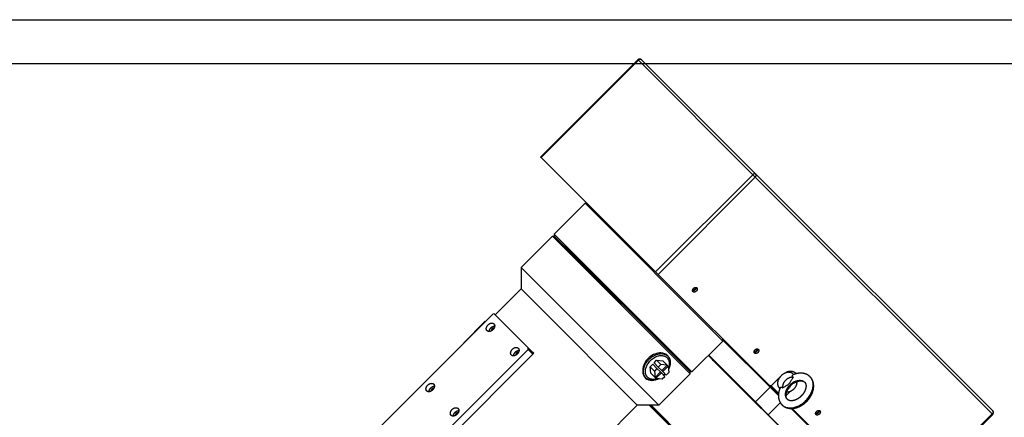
# Model space of a CAD drawing. Header units: inches. Extents: x 0 to 1685, y 0 to 1188.
# Tile 17 of 18: x 1069 to 1473, y 1025 to 1188. Entities that reach past the tile are written whole.
import ezdxf

# ---------------------------------------------------------------- set-up
doc = ezdxf.new("R2010")
doc.units = ezdxf.units.IN
doc.layers.add('Layer0000', color=7, linetype='Continuous', lineweight=25)

# ---------------------------------------------------------------- blocks, each defined once
blk = doc.blocks.new('ata-Border-A1-002')
at = {"color": 253, "ltscale": 0.5}
blk.add_line((0, 594), (841, 594), dxfattribs=at)
blk.add_line((7, 585), (834, 585))

msp = doc.modelspace()

# ---------------------------------------------------------------- linework, layer by layer
at = {"layer": 'Layer0000', "color": 7, "linetype": 'Continuous', "lineweight": 25}
for p, q in [((1282.8322405, 1131.5867826), (1322.7837737, 1171.5383157)), ((1283.0341761, 1131.384847), (1322.9857093, 1171.3363801)), ((1322.9857093, 1171.3363801), (1322.7837737, 1171.5383157)), ((1322.9857093, 1171.3363801), (1369.9893131, 1124.3327763)), ((1324.1979872, 1171.5383157), (1371.2015911, 1124.5347119)), ((1283.0341761, 1131.384847), (1282.8322405, 1131.5867826)), ((1283.0341761, 1131.384847), (1330.03778, 1084.3812431)), ((1330.03778, 1084.3812431), (1369.9893131, 1124.3327763)), ((1369.9893131, 1124.3327763), (1370.9892591, 1123.3328303)), ((1371.2015911, 1124.5347119), (1468.447043, 1027.2892599)), ((1331.0377259, 1083.3812972), (1370.9892591, 1123.3328303)), ((1370.9892591, 1123.3328303), (1468.234711, 1026.0873784)), ((1301.1360276, 1112.5758887), (1288.4081056, 1099.8479666)), ((1301.1360276, 1112.5758887), (1301.8431344, 1112.5758887)), ((1301.1360276, 1112.5758887), (1357.7045701, 1056.0073462)), ((1288.4081056, 1099.8479666), (1288.4081056, 1099.1408598)), ((1288.4081056, 1099.8479666), (1344.9766481, 1043.2794241)), ((1274.7969958, 1086.2354653), (1287.7016946, 1099.140164)), ((1287.7016946, 1099.140164), (1288.4088014, 1099.140164)), ((1295.9859658, 1090.8558928), (1287.7016946, 1099.140164)), ((1288.4081056, 1099.1408598), (1344.2688501, 1043.2801153)), ((1296.5895192, 1090.9594462), (1288.4088014, 1099.140164)), ((1344.2702371, 1042.5716215), (1295.9859658, 1090.8558928)), ((1344.269541, 1043.2794244), (1296.5895192, 1090.9594462)), ((1274.7969958, 1086.2354653), (1274.7969958, 1077.3966305)), ((1283.0812671, 1077.951194), (1274.7969958, 1086.2354653)), ((1331.0377259, 1083.3812972), (1330.03778, 1084.3812431)), ((1331.0377259, 1083.3812972), (1376.8820104, 1037.5370127)), ((1264.1903941, 1066.7900288), (1274.7969958, 1077.3966305)), ((1281.7868497, 1070.4067766), (1274.7969958, 1077.3966305)), ((1331.3655383, 1029.6669228), (1283.0812671, 1077.951194)), ((1263.805248, 1067.1751749), (1263.2016946, 1067.0716215)), ((1277.805248, 1053.1751749), (1263.805248, 1067.1751749)), ((1322.5267036, 1029.6669228), (1281.7868497, 1070.4067766)), ((1263.2016946, 1067.0716215), (1133.0940469, 936.9639738)), ((1260.120469, 1064.1424394), (1251.2816343, 1055.3036047)), ((1260.120469, 1064.1424394), (1260.1964908, 1064.0664177)), ((1251.357656, 1055.2275829), (1251.2816343, 1055.3036047)), ((1357.7045701, 1056.0073462), (1344.9766481, 1043.2794241)), ((1357.7045701, 1056.0073462), (1357.7045701, 1056.714453)), ((1377.0172556, 1037.0482141), (1357.7045701, 1056.3608996)), ((1147.5940469, 922.4639738), (1277.7016946, 1052.5716215)), ((1277.7016946, 1052.5716215), (1277.805248, 1053.1751749)), ((1279.7016946, 1050.5716215), (1277.7016946, 1052.5716215)), ((1279.7005866, 1051.2798362), (1277.805248, 1053.1751749)), ((1280.030421, 1050.9500019), (1279.7005866, 1051.2798362)), ((1279.7016946, 1050.5716215), (1279.805248, 1051.1751749)), ((1279.7119783, 1050.6315592), (1280.030421, 1050.9500019)), ((1149.5940469, 920.4639738), (1279.7016946, 1050.5716215)), ((1329.413731, 1047.0336579), (1330.4576952, 1048.0776222)), ((1331.163731, 1045.2836579), (1329.413731, 1047.0336579)), ((1332.2076952, 1046.3276222), (1330.4576952, 1048.0776222)), ((1330.4576952, 1048.0776222), (1333.0462029, 1047.8161298)), ((1333.0462029, 1047.8161298), (1334.7962029, 1046.0661298)), ((1334.4960164, 1050.3659433), (1335.0475795, 1049.8143801)), ((1371.006848, 1031.0378064), (1351.8709392, 1050.1737153)), ((1370.9095565, 1030.7815445), (1353.6642593, 1048.0268419)), ((1327.8040814, 1045.4240083), (1328.8480456, 1046.4679725)), ((1327.8040814, 1045.4240083), (1329.5540814, 1043.6740083)), ((1328.0655737, 1042.8355006), (1327.8040814, 1045.4240083)), ((1328.8480456, 1046.4679725), (1330.5980456, 1044.7179725)), ((1330.5980456, 1044.7179725), (1329.5540814, 1043.6740083)), ((1329.5540814, 1043.6740083), (1329.8155737, 1041.0855006)), ((1332.0230456, 1043.2929725), (1329.8155737, 1041.0855006)), ((1330.2155737, 1040.6855006), (1332.4230456, 1042.8929725)), ((1330.5980456, 1044.7179725), (1332.0230456, 1043.2929725)), ((1332.2076952, 1046.3276222), (1331.163731, 1045.2836579)), ((1331.163731, 1045.2836579), (1332.588731, 1043.8586579)), ((1332.4230456, 1042.8929725), (1332.0230456, 1043.2929725)), ((1334.7962029, 1046.0661298), (1332.2076952, 1046.3276222)), ((1332.4230456, 1042.8929725), (1333.8480456, 1041.4679725)), ((1334.7962029, 1046.0661298), (1332.588731, 1043.8586579)), ((1332.588731, 1043.8586579), (1332.988731, 1043.4586579)), ((1332.988731, 1043.4586579), (1335.1962029, 1045.6661298)), ((1332.988731, 1043.4586579), (1334.413731, 1042.0336579)), ((1334.413731, 1042.0336579), (1335.4576952, 1043.0776222)), ((1335.1962029, 1045.6661298), (1334.7962029, 1046.0661298)), ((1335.1962029, 1045.6661298), (1335.4576952, 1043.0776222)), ((1344.9766481, 1043.2794241), (1344.2695413, 1043.2794241)), ((1344.2702371, 1042.5716215), (1344.2702371, 1043.2787283)), ((1326.0673234, 1040.834124), (1325.5157602, 1041.3856871)), ((1329.8155737, 1041.0855006), (1328.0655737, 1042.8355006)), ((1329.8155737, 1041.0855006), (1330.2155737, 1040.6855006)), ((1330.2155737, 1040.6855006), (1332.8040814, 1040.4240083)), ((1331.3655383, 1029.6669228), (1344.2702371, 1042.5716215)), ((1332.8040814, 1040.4240083), (1333.8480456, 1041.4679725)), ((1381.5540134, 1041.7038445), (1377.4881494, 1037.6379805)), ((1371.006848, 1031.0378064), (1377.0172556, 1037.0482141)), ((1377.4881494, 1037.6379805), (1376.8820104, 1037.5370127)), ((1376.8820104, 1037.5370127), (1380.4637066, 1033.9553165)), ((1377.2735175, 1037.1455056), (1377.0172556, 1037.0482141)), ((1377.0172556, 1037.0482141), (1380.4547437, 1033.610726)), ((1377.4881494, 1037.6379805), (1380.5267042, 1034.5994256)), ((1383.6049842, 1033.6513918), (1385.285044, 1035.3314515)), ((1384.0862898, 1035.1222469), (1383.7953992, 1034.8313563)), ((1376.0676119, 1025.6234891), (1370.9095565, 1030.7815445)), ((1370.9095566, 1030.7815445), (1371.0068481, 1031.0378063)), ((1376.3202912, 1025.7243632), (1371.006848, 1031.0378064)), ((1299.9214459, 1007.0616651), (1322.5267036, 1029.6669228)), ((1331.3655383, 1029.6669228), (1322.5267036, 1029.6669228)), ((1327.4764512, 1029.6669228), (1373.7943169, 983.3490571)), ((1327.8300045, 1029.6669228), (1383.4729506, 974.0239767)), ((1383.8265041, 974.0239766), (1328.1835579, 1029.6669228)), ((1381.2538497, 1030.6579218), (1376.3202912, 1025.7243632)), ((1422.427418, 991.6380516), (1385.7610552, 1028.3044145)), ((1386.105643, 1028.3133801), (1428.2831778, 986.1358453)), ((1376.3202911, 1025.7243634), (1376.0676118, 1025.6234892)), ((1376.0676119, 1025.6234891), (1393.6752742, 1008.015827)), ((1396.3686508, 1005.6760037), (1376.3202912, 1025.7243632)), ((1428.2831778, 986.1358453), (1468.234711, 1026.0873784)), ((1428.4955098, 985.9235132), (1468.447043, 1025.8750464)), ((1468.234711, 1026.0873784), (1468.447043, 1025.8750464))]:
    msp.add_line(p, q, dxfattribs=at)
for centre, radius, start, end in [((1323.4908804, 1170.8312089), 1, 45.000063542, 135.004639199), ((1263.8740221, 1060.035333), 1.3376267, 93.465541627, 176.534458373), ((1273.8740221, 1050.035333), 1.3376267, 93.465541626, 176.534458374), ((1332.2446773, 1048.1142832), 3.1841012, 45.004084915, 51.488406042), ((1332.2151857, 1048.1052199), 3.3622767, 27.304383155, 38.754369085), ((1332.6914369, 1047.6257852), 3.3639693, 356.5537869, 44.227193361), ((1332.3212779, 1031.8829368), 26.7609517, 37.103987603, 43.093786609), ((1385.2299375, 1041.339679), 2.659425, 26.06251323, 37.101243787), ((1327.7674069, 1043.6370142), 3.1840833, 218.512022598, 224.995932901), ((1327.7764243, 1043.6664323), 3.3621736, 231.256923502, 242.695846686), ((1328.2589545, 1043.1944374), 3.3690298, 225.788368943, 273.548384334), ((1327.9286326, 1047.9530709), 8.0024033, 312.134877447, 317.865122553), ((1327.3860545, 1048.495649), 8.9751613, 312.445627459, 317.554372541), ((1384.956363, 1041.0451877), 2.0599163, 33.397323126, 44.977267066), ((1385.8078034, 1040.9060389), 2.5562499, 39.985930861, 44.998158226), ((1383.1509648, 1040.8103332), 5.2971786, 340.240855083, 344.67018987), ((1239.1252847, 1035.2865957), 1.3376267, 93.465541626, 176.534458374), ((1382.2126701, 1038.3014949), 2.0599164, 225.022733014, 236.602690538), ((1467.7399362, 1026.5821532), 1, 314.996260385, 44.999579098), ((1249.1252847, 1025.2865957), 1.3376267, 93.465541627, 176.534458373)]:
    msp.add_arc(centre, radius, start, end, dxfattribs=at)
for points, weights in [([(1324.1979872, 1171.5383157), (1323.692816, 1172.0434869), (1322.9857093, 1171.3363801)], [1, 0.707106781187, 1]), ([(1371.2015911, 1124.5347119), (1370.6964199, 1125.039883), (1369.9893131, 1124.3327763)], [1, 0.707106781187, 1]), ([(1370.9892591, 1123.3328303), (1371.6963658, 1124.0399371), (1371.2015911, 1124.5347119)], [1, 0.707106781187, 1]), ([(1334.5499449, 1049.3198718), (1336.4185507, 1047.7914721), (1335.2789535, 1044.8469829)], [1, 0.742268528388, 0.750239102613]), ([(1387.6154032, 1042.7135225), (1385.0895473, 1045.2393784), (1381.5540134, 1041.7038445)], [1, 0.707106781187, 1]), ([(1331.5420877, 1040.5514955), (1328.0919685, 1038.8094789), (1326.0673234, 1040.834124)], [0.751458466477, 0.730905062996, 1]), ([(1331.0347207, 1040.60275), (1328.3210858, 1039.5524997), (1326.7518293, 1041.1217562)], [0.944245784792, 0.736502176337, 0.750937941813]), ([(1391.7365089, 1031.5213489), (1397.4994292, 1037.2842692), (1393.4670148, 1041.3166836)], [1, 0.707106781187, 1]), ([(1381.9411742, 1029.7908431), (1385.9735887, 1025.7584286), (1391.7365089, 1031.5213489)], [1, 0.707106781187, 1]), ([(1468.447043, 1027.2892599), (1468.9418177, 1026.7944852), (1468.234711, 1026.0873784)], [1, 0.707106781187, 1])]:
    msp.add_rational_spline(points, weights, degree=2, dxfattribs=at)
for points, weights, knots in [([(1345.3965357, 1076.2703319), (1344.8282181, 1076.8386494), (1345.6237133, 1077.6341446), (1346.4192084, 1078.4296397), (1346.987526, 1077.8613221)], [1, 0.707106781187, 1, 0.707106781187, 1], [0, 0, 0, 0.25, 0.25, 0.5, 0.5, 0.5]), ([(1346.3612792, 1078.0315849), (1346.5748103, 1077.6046236), (1346.1140223, 1077.1438355), (1345.6532343, 1076.6830475), (1345.2262729, 1076.8965787)], [0.921941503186, 0.753477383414, 1, 0.753477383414, 0.921941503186], [0.53957978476, 0.53957978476, 0.53957978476, 0.75, 0.75, 0.96042021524, 0.96042021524, 0.96042021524]), ([(1346.660817, 1078.0293879), (1346.7645457, 1077.4912563), (1346.2655736, 1076.9922842), (1345.7666016, 1076.4933121), (1345.2284699, 1076.5970408)], [0.877960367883, 0.793767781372, 1, 0.793767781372, 0.877960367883], [0.57396979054, 0.57396979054, 0.57396979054, 0.75, 0.75, 0.92603020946, 0.92603020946, 0.92603020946]), ([(1346.987526, 1077.8613221), (1347.5558436, 1077.2930045), (1346.7603484, 1076.4975094), (1345.9648533, 1075.7020143), (1345.3965357, 1076.2703319)], [1, 0.707106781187, 1, 0.707106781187, 1], [0.5, 0.5, 0.5, 0.75, 0.75, 1, 1, 1]), ([(1260.8555005, 1060.2254274), (1259.8555005, 1061.2254274), (1261.2697141, 1062.639641), (1262.6839276, 1064.0538546), (1263.6839276, 1063.0538546)], [1, 0.707106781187, 1, 0.707106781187, 1], [0, 0, 0, 0.25, 0.25, 0.5, 0.5, 0.5]), ([(1263.6839276, 1063.0538546), (1264.6839276, 1062.0538546), (1263.2697141, 1060.639641), (1261.8555005, 1059.2254274), (1260.8555005, 1060.2254274)], [1, 0.707106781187, 1, 0.707106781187, 1], [0.5, 0.5, 0.5, 0.75, 0.75, 1, 1, 1]), ([(1261.7383432, 1059.9082701), (1261.7626073, 1060.7325342), (1262.4697141, 1061.439641), (1263.1768209, 1062.1467478), (1264.0010849, 1062.1710118)], [0.857864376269, 0.828427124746, 1, 0.828427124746, 0.857864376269], [0.10355339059, 0.10355339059, 0.10355339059, 0.25, 0.25, 0.39644660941, 0.39644660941, 0.39644660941]), ([(1270.8555005, 1050.2254274), (1269.8555005, 1051.2254274), (1271.2697141, 1052.639641), (1272.6839276, 1054.0538546), (1273.6839276, 1053.0538546)], [1, 0.707106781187, 1, 0.707106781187, 1], [0, 0, 0, 0.25, 0.25, 0.5, 0.5, 0.5]), ([(1273.6839276, 1053.0538546), (1274.6839276, 1052.0538546), (1273.2697141, 1050.639641), (1271.8555005, 1049.2254274), (1270.8555005, 1050.2254274)], [1, 0.707106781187, 1, 0.707106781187, 1], [0.5, 0.5, 0.5, 0.75, 0.75, 1, 1, 1]), ([(1271.7383432, 1049.9082701), (1271.7626073, 1050.7325342), (1272.4697141, 1051.439641), (1273.1768209, 1052.1467478), (1274.0010849, 1052.1710118)], [0.857864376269, 0.828427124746, 1, 0.828427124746, 0.857864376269], [0.10355339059, 0.10355339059, 0.10355339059, 0.25, 0.25, 0.39644660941, 0.39644660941, 0.39644660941]), ([(1370.6550947, 1051.0117729), (1370.0867771, 1051.5800905), (1370.8822722, 1052.3755856), (1371.6777673, 1053.1710808), (1372.2460849, 1052.6027632)], [1, 0.707106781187, 1, 0.707106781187, 1], [0, 0, 0, 0.25, 0.25, 0.5, 0.5, 0.5]), ([(1371.6198381, 1052.773026), (1371.8333693, 1052.3460646), (1371.3725812, 1051.8852766), (1370.9117932, 1051.4244886), (1370.4848319, 1051.6380197)], [0.921941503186, 0.753477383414, 1, 0.753477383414, 0.921941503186], [0.53957978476, 0.53957978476, 0.53957978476, 0.75, 0.75, 0.96042021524, 0.96042021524, 0.96042021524]), ([(1371.9193759, 1052.770829), (1372.0231047, 1052.2326974), (1371.5241326, 1051.7337253), (1371.0251605, 1051.2347532), (1370.4870289, 1051.3384819)], [0.877960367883, 0.793767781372, 1, 0.793767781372, 0.877960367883], [0.57396979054, 0.57396979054, 0.57396979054, 0.75, 0.75, 0.92603020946, 0.92603020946, 0.92603020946]), ([(1372.2460849, 1052.6027632), (1372.8144025, 1052.0344456), (1372.0189074, 1051.2389505), (1371.2234122, 1050.4434554), (1370.6550947, 1051.0117729)], [1, 0.707106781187, 1, 0.707106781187, 1], [0.5, 0.5, 0.5, 0.75, 0.75, 1, 1, 1]), ([(1326.0673234, 1040.834124), (1320.568062, 1046.3333853), (1330.0528848, 1050.3189468), (1333.2144924, 1051.6474672), (1335.0475795, 1049.8143801)], [1, 0.5, 1, 0.75, 0.75], [0, 0, 0, 0.33333333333, 0.33333333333, 0.5, 0.5, 0.5]), ([(1326.7518293, 1041.1217562), (1325.248008, 1042.6255775), (1326.1680608, 1045.2296881), (1329.1683466, 1053.7216742), (1334.5499449, 1049.3198718)], [0.750937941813, 0.765312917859, 1, 0.5, 1], [0.51020861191, 0.51020861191, 0.51020861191, 0.66666666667, 0.66666666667, 1, 1, 1]), ([(1335.0475795, 1049.8143801), (1336.8806666, 1047.981293), (1335.5521461, 1044.8196855), (1335.4506741, 1044.5782027), (1335.330208, 1044.3396158)], [0.75, 0.75, 1, 0.975172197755, 0.952810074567], [0.5, 0.5, 0.5, 0.66666666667, 0.66666666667, 0.68321853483, 0.68321853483, 0.68321853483]), ([(1386.4135216, 1042.5011905), (1384.3928369, 1044.5218752), (1381.5644098, 1041.6934481), (1378.7359826, 1038.865021), (1380.7566674, 1036.8443362)], [1, 0.707106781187, 1, 0.707106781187, 1], [0, 0, 0, 0.5, 0.5, 1, 1, 1]), ([(1386.5949406, 1041.0613566), (1384.941656, 1041.3924388), (1383.4035375, 1039.8543203), (1381.865419, 1038.3162018), (1382.1965012, 1036.6629173)], [1, 0.845521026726, 1, 0.845521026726, 1], [0, 0, 0, 0.5, 0.5, 1, 1, 1]), ([(1384.1685606, 1032.0182294), (1381.6946867, 1034.4921033), (1385.2302206, 1038.0276372), (1388.7657545, 1041.5631711), (1391.2396284, 1039.0892973)], [1, 0.707106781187, 1, 0.707106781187, 1], [0.25, 0.25, 0.25, 0.5, 0.5, 0.75, 0.75, 0.75]), ([(1383.8957862, 1035.1357356), (1385.4723965, 1034.9627893), (1386.8837325, 1036.3741253), (1388.2950677, 1037.7854605), (1388.1221224, 1039.3620703)], [0.979729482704, 0.856426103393, 1, 0.856426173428, 0.979729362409], [0.03529631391, 0.03529631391, 0.03529631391, 0.5, 0.5, 0.96470345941, 0.96470345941, 0.96470345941]), ([(1236.1067632, 1035.4766901), (1235.1067632, 1036.4766901), (1236.5209767, 1037.8909037), (1237.9351903, 1039.3051172), (1238.9351903, 1038.3051172)], [1, 0.707106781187, 1, 0.707106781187, 1], [0, 0, 0, 0.25, 0.25, 0.5, 0.5, 0.5]), ([(1238.9351903, 1038.3051172), (1239.9351903, 1037.3051172), (1238.5209767, 1035.8909037), (1237.1067632, 1034.4766901), (1236.1067632, 1035.4766901)], [1, 0.707106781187, 1, 0.707106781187, 1], [0.5, 0.5, 0.5, 0.75, 0.75, 1, 1, 1]), ([(1236.9896059, 1035.1595328), (1237.01387, 1035.9837969), (1237.7209767, 1036.6909037), (1238.4280835, 1037.3980104), (1239.2523476, 1037.4222745)], [0.857864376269, 0.828427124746, 1, 0.828427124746, 0.857864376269], [0.10355339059, 0.10355339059, 0.10355339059, 0.25, 0.25, 0.39644660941, 0.39644660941, 0.39644660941]), ([(1246.1067632, 1025.4766901), (1245.1067632, 1026.4766901), (1246.5209767, 1027.8909037), (1247.9351903, 1029.3051172), (1248.9351903, 1028.3051172)], [1, 0.707106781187, 1, 0.707106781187, 1], [0, 0, 0, 0.25, 0.25, 0.5, 0.5, 0.5]), ([(1248.9351903, 1028.3051172), (1249.9351903, 1027.3051172), (1248.5209767, 1025.8909037), (1247.1067632, 1024.4766901), (1246.1067632, 1025.4766901)], [1, 0.707106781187, 1, 0.707106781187, 1], [0.5, 0.5, 0.5, 0.75, 0.75, 1, 1, 1]), ([(1246.9896059, 1025.1595328), (1247.01387, 1025.9837969), (1247.7209767, 1026.6909037), (1248.4280835, 1027.3980104), (1249.2523476, 1027.4222745)], [0.857864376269, 0.828427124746, 1, 0.828427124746, 0.857864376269], [0.10355339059, 0.10355339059, 0.10355339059, 0.25, 0.25, 0.39644660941, 0.39644660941, 0.39644660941]), ([(1395.9136536, 1025.753214), (1395.345336, 1026.3215316), (1396.1408311, 1027.1170267), (1396.9363263, 1027.9125218), (1397.5046439, 1027.3442042)], [1, 0.707106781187, 1, 0.707106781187, 1], [0, 0, 0, 0.25, 0.25, 0.5, 0.5, 0.5]), ([(1396.878397, 1027.514467), (1397.0919282, 1027.0875057), (1396.6311402, 1026.6267177), (1396.1703521, 1026.1659296), (1395.7433908, 1026.3794608)], [0.921941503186, 0.753477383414, 1, 0.753477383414, 0.921941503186], [0.53957978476, 0.53957978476, 0.53957978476, 0.75, 0.75, 0.96042021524, 0.96042021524, 0.96042021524]), ([(1397.1779349, 1027.5122701), (1397.2816636, 1026.9741384), (1396.7826915, 1026.4751663), (1396.2837194, 1025.9761942), (1395.7455878, 1026.079923)], [0.877960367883, 0.793767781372, 1, 0.793767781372, 0.877960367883], [0.57396979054, 0.57396979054, 0.57396979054, 0.75, 0.75, 0.92603020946, 0.92603020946, 0.92603020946]), ([(1397.5046439, 1027.3442042), (1398.0729614, 1026.7758867), (1397.2774663, 1025.9803915), (1396.4819712, 1025.1848964), (1395.9136536, 1025.753214)], [1, 0.707106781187, 1, 0.707106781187, 1], [0.5, 0.5, 0.5, 0.75, 0.75, 1, 1, 1])]:
    msp.add_rational_spline(points, weights, degree=2, knots=knots, dxfattribs=at)
for points, degree, knots in [([(1335.1019887, 1049.9721715), (1334.4201565, 1050.654306), (1333.4159086, 1051.0532621), (1330.6189792, 1051.1534109), (1328.825336, 1050.5122445), (1326.2190944, 1048.2471247), (1325.3830802, 1046.9027545), (1324.6773138, 1044.2667159), (1324.740206, 1042.4111865), (1325.5661994, 1041.123116), (1325.9096942, 1040.7796211)], 3, [3.3663814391, 3.3663814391, 3.3663814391, 3.3663814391, 4.0361674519, 4.0361674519, 4.9630325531, 4.9630325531, 5.7230011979, 5.7230011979, 6.3896678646, 6.7230011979, 6.7230011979, 6.7230011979, 6.7230011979]), ([(1382.1965012, 1036.6629173), (1382.3613743, 1036.7889387), (1382.5277051, 1036.9069257), (1383.0185811, 1037.2406595), (1383.7704207, 1037.6944096), (1384.4879395, 1038.1875333), (1385.0703246, 1038.7699183), (1385.5634483, 1039.4874371), (1386.0171984, 1040.2392767), (1386.3509321, 1040.7301527), (1386.4689192, 1040.8964835), (1386.5949406, 1041.0613566)], 3, [0, 0, 0, 0, 0.1149996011, 0.1149996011, 0.3620846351, 0.6091696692, 0.6091696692, 0.8562547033, 1.1033397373, 1.1033397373, 1.2183393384, 1.2183393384, 1.2183393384, 1.2183393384]), ([(1386.5949406, 1041.0613566), (1386.4624168, 1041.2068736), (1386.1467815, 1041.6294993), (1386.181344, 1041.9586401), (1386.3139633, 1042.0201935)], 3, [0, 0, 0, 0, 0.13358412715, 0.3878737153, 0.3878737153, 0.3878737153, 0.3878737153]), ([(1393.4670148, 1041.3166836), (1392.9542867, 1041.8283652), (1391.9092432, 1042.3837392), (1390.9393625, 1042.6970733), (1389.5468208, 1042.8555555), (1388.1450096, 1042.6595516), (1386.949266, 1042.3151641), (1386.3134577, 1042.0199559)], 2, [0, 0, 0, 0.07005515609, 0.11368395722, 0.16700159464, 0.24384917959, 0.29270150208, 0.35114501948, 0.35114501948, 0.35114501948]), ([(1386.8943967, 1038.7568103), (1387.3794799, 1039.0608104), (1388.3240242, 1039.4517109), (1389.2232244, 1039.6525226), (1389.9898146, 1039.6534363), (1390.5501649, 1039.5275523), (1391.0421553, 1039.2887098), (1391.2396284, 1039.0892973)], 2, [0.60267979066, 0.60267979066, 0.60267979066, 0.67298989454, 0.73740038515, 0.80756015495, 0.86865952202, 0.92474312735, 1, 1, 1]), ([(1391.2396284, 1039.0892973), (1391.5180369, 1038.8176911), (1391.7625358, 1038.1061433), (1391.8206972, 1037.4400829), (1391.751067, 1036.8378839), (1391.602128, 1036.1739473), (1391.2214527, 1035.2541192), (1390.6589064, 1034.3410962), (1390.0875355, 1033.6583354), (1389.8435455, 1033.4143124)], 2, [0, 0, 0, 0.2092860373, 0.3342401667, 0.454823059, 0.5251976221, 0.6540183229, 0.7877468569, 0.9180956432, 1, 1, 1]), ([(1392.0709318, 1031.186926), (1392.7571927, 1031.8734373), (1393.6791673, 1033.1991709), (1394.266003, 1034.3249096), (1394.6721389, 1035.4456287), (1394.9211629, 1036.6083556), (1394.9763261, 1037.8815735), (1394.7345506, 1039.3368486), (1394.0195524, 1040.763029), (1393.4670148, 1041.3166836)], 2, [0, 0, 0, 0.1551446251, 0.2610023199, 0.3649607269, 0.4635675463, 0.5732235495, 0.6944519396, 0.8488421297, 1, 1, 1]), ([(1381.2380817, 1036.9447848), (1380.9456549, 1036.3150374), (1380.5992, 1035.1192171), (1380.4023008, 1033.7110339), (1380.5607845, 1032.3184954), (1380.8741186, 1031.3486146), (1381.4294926, 1030.3035711), (1381.9411742, 1029.7908431)], 2, [0.64883852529, 0.64883852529, 0.64883852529, 0.7067278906, 0.75615082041, 0.83299840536, 0.88631604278, 0.92994484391, 1, 1, 1]), ([(1381.2376625, 1036.9438898), (1381.2965559, 1037.0707599), (1381.6130311, 1037.1171916), (1382.0388721, 1036.8064717), (1382.1965012, 1036.6629173)], 3, [0.8538363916, 0.8538363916, 0.8538363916, 0.8538363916, 1.09656906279, 1.24128967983, 1.24128967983, 1.24128967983, 1.24128967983]), ([(1384.1685606, 1032.0182294), (1383.969148, 1032.2157025), (1383.7303055, 1032.707693), (1383.56376, 1033.438673), (1383.6811176, 1034.4787198), (1383.9774435, 1035.4012255), (1384.3433784, 1036.1117044), (1384.4977191, 1036.3581573)], 2, [0, 0, 0, 0.07525687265, 0.13134047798, 0.22741225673, 0.29553690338, 0.36106604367, 0.3969420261, 0.3969420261, 0.3969420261]), ([(1386.8941851, 1038.7573872), (1386.4040762, 1038.4489048), (1385.8964229, 1038.1380048), (1385.1185973, 1037.3601792), (1384.806904, 1036.8505119), (1384.4974779, 1036.3589181)], 3, [0.2796989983, 0.2796989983, 0.2796989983, 0.2796989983, 0.6091696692, 0.6091696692, 0.93970588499, 0.93970588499, 0.93970588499, 0.93970588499]), ([(1381.9411742, 1029.7908431), (1382.4948289, 1029.2383055), (1383.9210092, 1028.5233072), (1385.3762843, 1028.2815317), (1386.6495022, 1028.3366949), (1387.8122292, 1028.585719), (1388.9329483, 1028.9918548), (1390.0586869, 1029.5786905), (1391.3844206, 1030.5006651), (1392.0709318, 1031.186926)], 2, [0, 0, 0, 0.1511578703, 0.3055480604, 0.4267764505, 0.5364324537, 0.6350392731, 0.7389976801, 0.8448553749, 1, 1, 1]), ([(1389.8435455, 1033.4143124), (1389.5995224, 1033.1703223), (1388.9167617, 1032.5989515), (1388.0037387, 1032.0364052), (1387.0839106, 1031.6557299), (1386.419974, 1031.5067909), (1385.8177749, 1031.4371607), (1385.1517145, 1031.495322), (1384.4401668, 1031.739821), (1384.1685606, 1032.0182294)], 2, [0, 0, 0, 0.0819043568, 0.2122531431, 0.3459816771, 0.4748023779, 0.545176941, 0.6657598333, 0.7907139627, 1, 1, 1])]:
    msp.add_open_spline(points, degree=degree, knots=knots, dxfattribs=at)

# ---------------------------------------------------------------- block references
at = {"xscale": 2, "yscale": 2, "zscale": 2}
msp.add_blockref('ata-Border-A1-002', (0, 0), dxfattribs=at)

doc.saveas('drawing.dxf')
